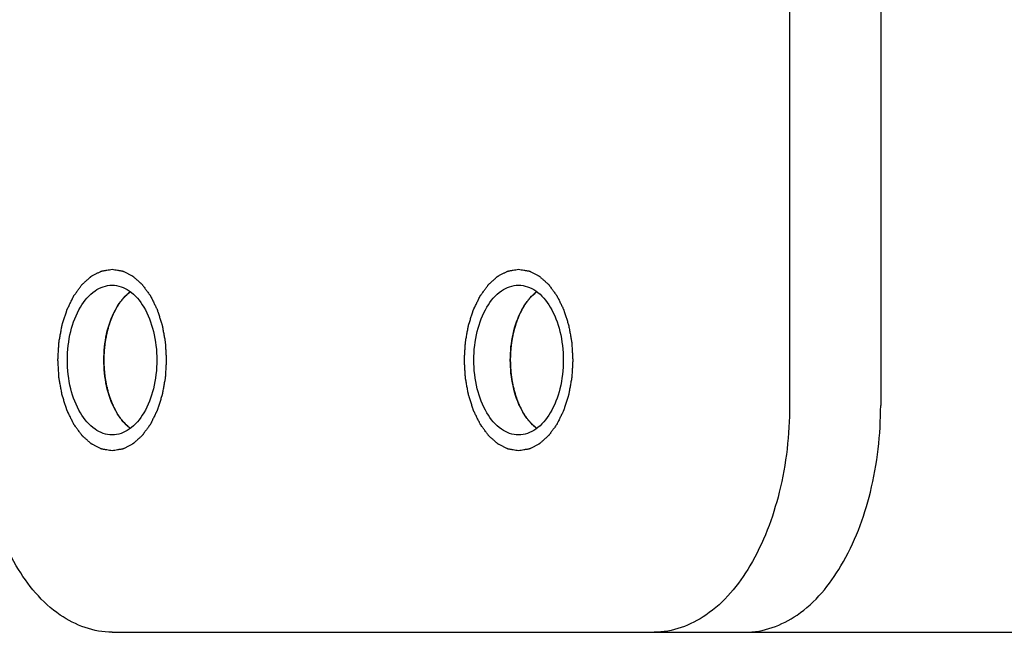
# Model space of a CAD drawing. Header units: millimetres. Extents: x 0 to 7560, y 0 to 5346.
# Tile 103 of 242: x 2349 to 2371, y 4317 to 4331. Entities that reach past the tile are written whole.
import ezdxf

# ---------------------------------------------------------------- set-up
doc = ezdxf.new("R2010")
doc.units = ezdxf.units.MM
for name, color, linetype in [('CSH-ST-M4-20_PBL859', 7, 'Continuous'), ('CSH-ST-M4-20_PBL861', 7, 'Continuous'), ('M2302801_PBL782', 7, 'Continuous')]:
    doc.layers.add(name, color=color, linetype=linetype)

msp = doc.modelspace()

# ---------------------------------------------------------------- linework, layer by layer
at = {"layer": 'CSH-ST-M4-20_PBL859', "color": 134}
for p, q in [((2351.252, 4324.401), (2351.247, 4324.39)), ((2351.131, 4324.082), (2351.13, 4324.078)), ((2351.058, 4323.732), (2351.058, 4323.729)), ((2351.033, 4323.367), (2351.033, 4323.361)), ((2351.058, 4322.998), (2351.058, 4322.995)), ((2351.13, 4322.65), (2351.131, 4322.646)), ((2351.247, 4322.338), (2351.252, 4322.327))]:
    msp.add_line(p, q, dxfattribs=at)
at = {"layer": 'CSH-ST-M4-20_PBL859', "color": 7}
msp.add_arc((2352.42, 4323.894), 1.269, 141.3275, 143.2033, dxfattribs=at)
at = {"layer": 'CSH-ST-M4-20_PBL859', "color": 134}
for points, knots in [([(2351.605, 4324.862), (2351.59, 4324.849), (2351.572, 4324.834), (2351.55, 4324.816), (2351.536, 4324.802), (2351.518, 4324.784), (2351.5, 4324.767), (2351.487, 4324.753), (2351.473, 4324.737), (2351.46, 4324.722), (2351.446, 4324.707), (2351.436, 4324.696), (2351.426, 4324.682), (2351.412, 4324.664), (2351.395, 4324.642), (2351.376, 4324.615), (2351.358, 4324.587), (2351.343, 4324.564), (2351.331, 4324.546), (2351.319, 4324.525), (2351.304, 4324.499), (2351.292, 4324.478), (2351.286, 4324.468)], [0, 0, 0, 0, 0.125, 0.15625, 0.1875, 0.25, 0.3125, 0.34375, 0.375, 0.4375, 0.46875, 0.5, 0.53125, 0.5625, 0.625, 0.6875, 0.75, 0.8125, 0.84375, 0.875, 0.9375, 1, 1, 1, 1]), ([(2351.247, 4324.39), (2351.242, 4324.379), (2351.235, 4324.364), (2351.227, 4324.347), (2351.222, 4324.335), (2351.215, 4324.319), (2351.207, 4324.299), (2351.199, 4324.281), (2351.192, 4324.262), (2351.185, 4324.245), (2351.178, 4324.224), (2351.17, 4324.204), (2351.163, 4324.184), (2351.157, 4324.165), (2351.152, 4324.15), (2351.148, 4324.137), (2351.141, 4324.114), (2351.136, 4324.096), (2351.131, 4324.082)], [0, 0, 0, 0, 0.125, 0.15625, 0.1875, 0.25, 0.3125, 0.375, 0.4375, 0.5, 0.5625, 0.625, 0.6875, 0.75, 0.8125, 0.84375, 0.875, 1, 1, 1, 1]), ([(2351.286, 4324.468), (2351.285, 4324.466), (2351.283, 4324.463), (2351.281, 4324.458), (2351.278, 4324.453), (2351.275, 4324.448), (2351.274, 4324.444), (2351.272, 4324.441), (2351.27, 4324.438), (2351.268, 4324.433), (2351.265, 4324.428), (2351.263, 4324.423), (2351.261, 4324.42), (2351.26, 4324.417), (2351.259, 4324.415), (2351.256, 4324.409), (2351.254, 4324.405), (2351.252, 4324.401)], [0, 0, 0, 0, 0.125, 0.1875, 0.25, 0.3125, 0.375, 0.4375, 0.5, 0.5625, 0.625, 0.6875, 0.75, 0.8125, 0.84375, 0.875, 1, 1, 1, 1]), ([(2351.13, 4324.078), (2351.127, 4324.065), (2351.122, 4324.048), (2351.117, 4324.029), (2351.113, 4324.015), (2351.109, 4323.996), (2351.103, 4323.974), (2351.098, 4323.954), (2351.094, 4323.933), (2351.089, 4323.914), (2351.085, 4323.89), (2351.079, 4323.861), (2351.072, 4323.823), (2351.065, 4323.777), (2351.06, 4323.747), (2351.058, 4323.732)], [0, 0, 0, 0, 0.125, 0.15625, 0.1875, 0.25, 0.3125, 0.375, 0.4375, 0.5, 0.5625, 0.625, 0.75, 0.875, 1, 1, 1, 1]), ([(2351.058, 4323.729), (2351.056, 4323.715), (2351.054, 4323.697), (2351.051, 4323.677), (2351.049, 4323.661), (2351.047, 4323.642), (2351.045, 4323.618), (2351.043, 4323.596), (2351.041, 4323.575), (2351.04, 4323.554), (2351.038, 4323.529), (2351.037, 4323.51), (2351.036, 4323.494), (2351.036, 4323.479), (2351.035, 4323.461), (2351.034, 4323.444), (2351.034, 4323.429), (2351.034, 4323.412), (2351.034, 4323.392), (2351.033, 4323.375), (2351.033, 4323.367)], [0, 0, 0, 0, 0.125, 0.15625, 0.1875, 0.25, 0.3125, 0.375, 0.4375, 0.5, 0.5625, 0.625, 0.65625, 0.6875, 0.75, 0.8125, 0.84375, 0.875, 0.9375, 1, 1, 1, 1]), ([(2351.033, 4323.361), (2351.033, 4323.346), (2351.034, 4323.325), (2351.034, 4323.295), (2351.035, 4323.271), (2351.036, 4323.252), (2351.036, 4323.236), (2351.037, 4323.222), (2351.038, 4323.204), (2351.039, 4323.183), (2351.041, 4323.159), (2351.043, 4323.139), (2351.044, 4323.123), (2351.045, 4323.109), (2351.047, 4323.091), (2351.049, 4323.074), (2351.05, 4323.059), (2351.053, 4323.034), (2351.056, 4323.015), (2351.058, 4322.998)], [0, 0, 0, 0, 0.125, 0.1875, 0.25, 0.3125, 0.34375, 0.375, 0.4375, 0.5, 0.5625, 0.625, 0.65625, 0.6875, 0.75, 0.8125, 0.84375, 0.875, 1, 1, 1, 1]), ([(2351.058, 4322.995), (2351.06, 4322.981), (2351.063, 4322.961), (2351.067, 4322.932), (2351.072, 4322.909), (2351.075, 4322.89), (2351.077, 4322.875), (2351.08, 4322.862), (2351.083, 4322.844), (2351.087, 4322.824), (2351.092, 4322.801), (2351.099, 4322.772), (2351.108, 4322.735), (2351.119, 4322.691), (2351.126, 4322.664), (2351.13, 4322.65)], [0, 0, 0, 0, 0.125, 0.1875, 0.25, 0.3125, 0.34375, 0.375, 0.4375, 0.5, 0.5625, 0.625, 0.75, 0.875, 1, 1, 1, 1]), ([(2351.131, 4322.646), (2351.135, 4322.633), (2351.141, 4322.614), (2351.149, 4322.588), (2351.156, 4322.567), (2351.162, 4322.549), (2351.166, 4322.536), (2351.171, 4322.524), (2351.176, 4322.508), (2351.182, 4322.49), (2351.191, 4322.47), (2351.198, 4322.45), (2351.206, 4322.43), (2351.213, 4322.413), (2351.219, 4322.398), (2351.225, 4322.386), (2351.234, 4322.367), (2351.241, 4322.351), (2351.247, 4322.338)], [0, 0, 0, 0, 0.125, 0.1875, 0.25, 0.3125, 0.34375, 0.375, 0.4375, 0.5, 0.5625, 0.625, 0.6875, 0.75, 0.8125, 0.84375, 0.875, 1, 1, 1, 1]), ([(2351.252, 4322.327), (2351.253, 4322.324), (2351.255, 4322.32), (2351.258, 4322.314), (2351.26, 4322.31), (2351.262, 4322.306), (2351.265, 4322.301), (2351.268, 4322.295), (2351.269, 4322.292), (2351.271, 4322.289), (2351.273, 4322.285), (2351.276, 4322.279), (2351.28, 4322.271), (2351.284, 4322.264), (2351.285, 4322.261)], [0, 0, 0, 0, 0.125, 0.25, 0.3125, 0.375, 0.4375, 0.5, 0.5625, 0.625, 0.6875, 0.75, 0.875, 1, 1, 1, 1]), ([(2351.285, 4322.261), (2351.297, 4322.241), (2351.314, 4322.212), (2351.336, 4322.173), (2351.355, 4322.145), (2351.372, 4322.117), (2351.392, 4322.091), (2351.409, 4322.068), (2351.423, 4322.05), (2351.433, 4322.036), (2351.443, 4322.025), (2351.456, 4322.01), (2351.47, 4321.994), (2351.483, 4321.978), (2351.497, 4321.964), (2351.514, 4321.947), (2351.532, 4321.929), (2351.546, 4321.915), (2351.57, 4321.896), (2351.589, 4321.879), (2351.605, 4321.866)], [0, 0, 0, 0, 0.125, 0.1875, 0.25, 0.3125, 0.375, 0.4375, 0.46875, 0.5, 0.53125, 0.5625, 0.625, 0.65625, 0.6875, 0.75, 0.8125, 0.84375, 0.875, 1, 1, 1, 1])]:
    msp.add_open_spline(points, degree=3, knots=knots, dxfattribs=at)
at = {"layer": 'CSH-ST-M4-20_PBL859', "color": 7}
for points, knots in [([(2351.429, 4324.687), (2351.443, 4324.704), (2351.496, 4324.767), (2351.557, 4324.825), (2351.606, 4324.862)], [0, 0, 0, 0, 0.26085, 1, 1, 1, 1]), ([(2351.429, 4322.041), (2351.416, 4322.057), (2351.363, 4322.127), (2351.317, 4322.202), (2351.286, 4322.26)], [0, 0, 0, 0, 0.240941, 1, 1, 1, 1]), ([(2351.606, 4321.865), (2351.59, 4321.877), (2351.526, 4321.93), (2351.469, 4321.992), (2351.429, 4322.041)], [0, 0, 0, 0, 0.239777, 1, 1, 1, 1])]:
    msp.add_open_spline(points, degree=3, knots=knots, dxfattribs=at)
for points in [[(2351.286, 4324.467), (2351.321, 4324.532), (2351.36, 4324.595), (2351.404, 4324.654)], [(2351.286, 4322.26), (2351.107, 4322.593), (2350.959, 4323.364), (2351.107, 4324.135), (2351.286, 4324.467)]]:
    msp.add_open_spline(points, degree=3, dxfattribs=at)
at = {"layer": 'CSH-ST-M4-20_PBL861', "color": 134}
for p, q in [((2360.202, 4324.401), (2360.196, 4324.39)), ((2360.081, 4324.082), (2360.08, 4324.078)), ((2360.008, 4323.732), (2360.007, 4323.729)), ((2359.983, 4323.367), (2359.983, 4323.361)), ((2360.007, 4322.998), (2360.008, 4322.995)), ((2360.08, 4322.65), (2360.081, 4322.646)), ((2360.196, 4322.338), (2360.202, 4322.327))]:
    msp.add_line(p, q, dxfattribs=at)
at = {"layer": 'CSH-ST-M4-20_PBL861', "color": 7}
msp.add_arc((2361.37, 4323.894), 1.269, 141.3275, 143.2033, dxfattribs=at)
at = {"layer": 'CSH-ST-M4-20_PBL861', "color": 134}
for points, knots in [([(2360.554, 4324.862), (2360.54, 4324.849), (2360.521, 4324.834), (2360.499, 4324.816), (2360.485, 4324.802), (2360.468, 4324.784), (2360.45, 4324.767), (2360.436, 4324.753), (2360.423, 4324.737), (2360.409, 4324.722), (2360.396, 4324.707), (2360.386, 4324.696), (2360.376, 4324.682), (2360.362, 4324.664), (2360.345, 4324.642), (2360.325, 4324.615), (2360.308, 4324.587), (2360.292, 4324.564), (2360.28, 4324.546), (2360.268, 4324.525), (2360.254, 4324.499), (2360.242, 4324.478), (2360.236, 4324.468)], [0, 0, 0, 0, 0.125, 0.15625, 0.1875, 0.25, 0.3125, 0.34375, 0.375, 0.4375, 0.46875, 0.5, 0.53125, 0.5625, 0.625, 0.6875, 0.75, 0.8125, 0.84375, 0.875, 0.9375, 1, 1, 1, 1]), ([(2360.196, 4324.39), (2360.191, 4324.379), (2360.185, 4324.364), (2360.177, 4324.347), (2360.171, 4324.335), (2360.165, 4324.319), (2360.156, 4324.299), (2360.149, 4324.281), (2360.142, 4324.262), (2360.135, 4324.245), (2360.127, 4324.224), (2360.12, 4324.204), (2360.113, 4324.184), (2360.107, 4324.165), (2360.102, 4324.15), (2360.098, 4324.137), (2360.091, 4324.114), (2360.085, 4324.096), (2360.081, 4324.082)], [0, 0, 0, 0, 0.125, 0.15625, 0.1875, 0.25, 0.3125, 0.375, 0.4375, 0.5, 0.5625, 0.625, 0.6875, 0.75, 0.8125, 0.84375, 0.875, 1, 1, 1, 1]), ([(2360.236, 4324.468), (2360.235, 4324.466), (2360.233, 4324.463), (2360.23, 4324.458), (2360.228, 4324.453), (2360.225, 4324.448), (2360.223, 4324.444), (2360.221, 4324.441), (2360.22, 4324.438), (2360.217, 4324.433), (2360.215, 4324.428), (2360.213, 4324.423), (2360.211, 4324.42), (2360.21, 4324.417), (2360.208, 4324.415), (2360.206, 4324.409), (2360.203, 4324.405), (2360.202, 4324.401)], [0, 0, 0, 0, 0.125, 0.1875, 0.25, 0.3125, 0.375, 0.4375, 0.5, 0.5625, 0.625, 0.6875, 0.75, 0.8125, 0.84375, 0.875, 1, 1, 1, 1]), ([(2360.08, 4324.078), (2360.076, 4324.065), (2360.072, 4324.048), (2360.066, 4324.029), (2360.063, 4324.015), (2360.058, 4323.996), (2360.053, 4323.974), (2360.048, 4323.954), (2360.044, 4323.933), (2360.039, 4323.914), (2360.035, 4323.89), (2360.029, 4323.861), (2360.022, 4323.823), (2360.014, 4323.777), (2360.01, 4323.747), (2360.008, 4323.732)], [0, 0, 0, 0, 0.125, 0.15625, 0.1875, 0.25, 0.3125, 0.375, 0.4375, 0.5, 0.5625, 0.625, 0.75, 0.875, 1, 1, 1, 1]), ([(2360.007, 4323.729), (2360.006, 4323.715), (2360.003, 4323.697), (2360.001, 4323.677), (2359.999, 4323.661), (2359.997, 4323.642), (2359.995, 4323.618), (2359.993, 4323.596), (2359.991, 4323.575), (2359.989, 4323.554), (2359.988, 4323.529), (2359.987, 4323.51), (2359.986, 4323.494), (2359.985, 4323.479), (2359.985, 4323.461), (2359.984, 4323.444), (2359.984, 4323.429), (2359.983, 4323.412), (2359.983, 4323.392), (2359.983, 4323.375), (2359.983, 4323.367)], [0, 0, 0, 0, 0.125, 0.15625, 0.1875, 0.25, 0.3125, 0.375, 0.4375, 0.5, 0.5625, 0.625, 0.65625, 0.6875, 0.75, 0.8125, 0.84375, 0.875, 0.9375, 1, 1, 1, 1]), ([(2359.983, 4323.361), (2359.983, 4323.346), (2359.983, 4323.325), (2359.984, 4323.295), (2359.985, 4323.271), (2359.985, 4323.252), (2359.986, 4323.236), (2359.987, 4323.222), (2359.988, 4323.204), (2359.989, 4323.183), (2359.991, 4323.159), (2359.992, 4323.139), (2359.993, 4323.123), (2359.995, 4323.109), (2359.997, 4323.091), (2359.998, 4323.074), (2360, 4323.059), (2360.003, 4323.034), (2360.005, 4323.015), (2360.007, 4322.998)], [0, 0, 0, 0, 0.125, 0.1875, 0.25, 0.3125, 0.34375, 0.375, 0.4375, 0.5, 0.5625, 0.625, 0.65625, 0.6875, 0.75, 0.8125, 0.84375, 0.875, 1, 1, 1, 1]), ([(2360.008, 4322.995), (2360.01, 4322.981), (2360.013, 4322.961), (2360.017, 4322.932), (2360.021, 4322.909), (2360.024, 4322.89), (2360.027, 4322.875), (2360.03, 4322.862), (2360.033, 4322.844), (2360.037, 4322.824), (2360.042, 4322.801), (2360.048, 4322.772), (2360.057, 4322.735), (2360.068, 4322.691), (2360.076, 4322.664), (2360.08, 4322.65)], [0, 0, 0, 0, 0.125, 0.1875, 0.25, 0.3125, 0.34375, 0.375, 0.4375, 0.5, 0.5625, 0.625, 0.75, 0.875, 1, 1, 1, 1]), ([(2360.081, 4322.646), (2360.085, 4322.633), (2360.091, 4322.614), (2360.099, 4322.588), (2360.106, 4322.567), (2360.111, 4322.549), (2360.116, 4322.536), (2360.12, 4322.524), (2360.126, 4322.508), (2360.132, 4322.49), (2360.14, 4322.47), (2360.148, 4322.45), (2360.156, 4322.43), (2360.163, 4322.413), (2360.169, 4322.398), (2360.174, 4322.386), (2360.183, 4322.367), (2360.191, 4322.351), (2360.196, 4322.338)], [0, 0, 0, 0, 0.125, 0.1875, 0.25, 0.3125, 0.34375, 0.375, 0.4375, 0.5, 0.5625, 0.625, 0.6875, 0.75, 0.8125, 0.84375, 0.875, 1, 1, 1, 1]), ([(2360.202, 4322.327), (2360.203, 4322.324), (2360.205, 4322.32), (2360.208, 4322.314), (2360.21, 4322.31), (2360.212, 4322.306), (2360.215, 4322.301), (2360.217, 4322.295), (2360.219, 4322.292), (2360.22, 4322.289), (2360.222, 4322.285), (2360.226, 4322.279), (2360.23, 4322.271), (2360.233, 4322.264), (2360.235, 4322.261)], [0, 0, 0, 0, 0.125, 0.25, 0.3125, 0.375, 0.4375, 0.5, 0.5625, 0.625, 0.6875, 0.75, 0.875, 1, 1, 1, 1]), ([(2360.235, 4322.261), (2360.246, 4322.241), (2360.263, 4322.212), (2360.286, 4322.173), (2360.305, 4322.145), (2360.322, 4322.117), (2360.342, 4322.091), (2360.359, 4322.068), (2360.372, 4322.05), (2360.382, 4322.036), (2360.392, 4322.025), (2360.406, 4322.01), (2360.419, 4321.994), (2360.433, 4321.978), (2360.447, 4321.964), (2360.464, 4321.947), (2360.482, 4321.929), (2360.496, 4321.915), (2360.52, 4321.896), (2360.539, 4321.879), (2360.554, 4321.866)], [0, 0, 0, 0, 0.125, 0.1875, 0.25, 0.3125, 0.375, 0.4375, 0.46875, 0.5, 0.53125, 0.5625, 0.625, 0.65625, 0.6875, 0.75, 0.8125, 0.84375, 0.875, 1, 1, 1, 1])]:
    msp.add_open_spline(points, degree=3, knots=knots, dxfattribs=at)
at = {"layer": 'CSH-ST-M4-20_PBL861', "color": 7}
for points, knots in [([(2360.379, 4324.687), (2360.393, 4324.704), (2360.446, 4324.767), (2360.507, 4324.825), (2360.555, 4324.862)], [0, 0, 0, 0, 0.26085, 1, 1, 1, 1]), ([(2360.379, 4322.041), (2360.366, 4322.057), (2360.313, 4322.127), (2360.267, 4322.202), (2360.236, 4322.26)], [0, 0, 0, 0, 0.240941, 1, 1, 1, 1]), ([(2360.555, 4321.865), (2360.54, 4321.877), (2360.476, 4321.93), (2360.418, 4321.992), (2360.379, 4322.041)], [0, 0, 0, 0, 0.239777, 1, 1, 1, 1])]:
    msp.add_open_spline(points, degree=3, knots=knots, dxfattribs=at)
for points in [[(2360.236, 4324.467), (2360.27, 4324.532), (2360.309, 4324.595), (2360.354, 4324.654)], [(2360.236, 4322.26), (2360.057, 4322.593), (2359.909, 4323.364), (2360.057, 4324.135), (2360.236, 4324.467)]]:
    msp.add_open_spline(points, degree=3, dxfattribs=at)
at = {"layer": 'M2302801_PBL782', "color": 7}
for p, q in [((2366.131, 4354.364), (2366.131, 4322.364)), ((2368.138, 4340.364), (2368.138, 4322.364)), ((2351.215, 4317.364), (2389.557, 4317.364))]:
    msp.add_line(p, q, dxfattribs=at)
at = {"layer": 'M2302801_PBL782', "color": 134}
for points in [[(2351.215, 4321.364), (2351.196, 4321.367), (2351.157, 4321.373), (2351.109, 4321.381), (2351.07, 4321.388), (2351.041, 4321.392), (2351.017, 4321.396), (2351, 4321.399), (2350.991, 4321.401), (2350.983, 4321.401), (2350.976, 4321.406), (2350.967, 4321.41), (2350.951, 4321.418), (2350.928, 4321.43), (2350.9, 4321.444), (2350.872, 4321.458), (2350.844, 4321.472), (2350.816, 4321.487), (2350.793, 4321.498), (2350.777, 4321.506), (2350.767, 4321.511), (2350.76, 4321.514), (2350.754, 4321.521), (2350.745, 4321.528), (2350.73, 4321.542), (2350.709, 4321.561), (2350.683, 4321.583), (2350.658, 4321.606), (2350.632, 4321.629), (2350.606, 4321.652), (2350.585, 4321.671), (2350.57, 4321.685), (2350.561, 4321.692), (2350.555, 4321.697), (2350.549, 4321.706), (2350.541, 4321.716), (2350.528, 4321.735), (2350.509, 4321.761), (2350.486, 4321.792), (2350.463, 4321.824), (2350.44, 4321.855), (2350.417, 4321.887), (2350.398, 4321.913), (2350.385, 4321.931), (2350.377, 4321.942), (2350.371, 4321.949), (2350.367, 4321.959), (2350.361, 4321.972), (2350.35, 4321.994), (2350.334, 4322.025), (2350.316, 4322.063), (2350.297, 4322.1), (2350.279, 4322.138), (2350.26, 4322.176), (2350.245, 4322.207), (2350.234, 4322.229), (2350.228, 4322.242), (2350.223, 4322.251), (2350.22, 4322.262), (2350.215, 4322.276), (2350.208, 4322.301), (2350.196, 4322.337), (2350.182, 4322.38), (2350.164, 4322.438), (2350.146, 4322.495), (2350.13, 4322.545), (2350.121, 4322.57), (2350.117, 4322.585), (2350.113, 4322.595), (2350.111, 4322.607), (2350.108, 4322.622), (2350.104, 4322.65), (2350.094, 4322.704), (2350.079, 4322.782), (2350.065, 4322.86), (2350.055, 4322.914), (2350.05, 4322.941), (2350.048, 4322.957), (2350.045, 4322.968), (2350.045, 4322.981), (2350.044, 4322.997), (2350.042, 4323.026), (2350.04, 4323.067), (2350.037, 4323.117), (2350.033, 4323.183), (2350.029, 4323.249), (2350.025, 4323.306), (2350.024, 4323.335), (2350.023, 4323.351), (2350.021, 4323.364), (2350.023, 4323.376), (2350.023, 4323.392), (2350.025, 4323.42), (2350.028, 4323.477), (2350.033, 4323.558), (2350.038, 4323.639), (2350.041, 4323.696), (2350.043, 4323.724), (2350.044, 4323.74), (2350.044, 4323.752), (2350.047, 4323.764), (2350.049, 4323.78), (2350.054, 4323.807), (2350.064, 4323.861), (2350.078, 4323.939), (2350.092, 4324.017), (2350.102, 4324.071), (2350.107, 4324.099), (2350.11, 4324.114), (2350.112, 4324.126), (2350.115, 4324.137), (2350.12, 4324.151), (2350.128, 4324.176), (2350.144, 4324.227), (2350.162, 4324.284), (2350.18, 4324.341), (2350.194, 4324.384), (2350.205, 4324.42), (2350.213, 4324.446), (2350.218, 4324.46), (2350.221, 4324.471), (2350.226, 4324.48), (2350.232, 4324.493), (2350.243, 4324.515), (2350.265, 4324.56), (2350.29, 4324.612), (2350.315, 4324.663), (2350.334, 4324.701), (2350.35, 4324.733), (2350.36, 4324.756), (2350.367, 4324.768), (2350.371, 4324.779), (2350.377, 4324.786), (2350.384, 4324.796), (2350.398, 4324.814), (2350.416, 4324.84), (2350.439, 4324.871), (2350.461, 4324.902), (2350.484, 4324.933), (2350.506, 4324.964), (2350.525, 4324.99), (2350.538, 4325.008), (2350.546, 4325.018), (2350.551, 4325.026), (2350.558, 4325.031), (2350.566, 4325.039), (2350.581, 4325.053), (2350.603, 4325.072), (2350.628, 4325.095), (2350.654, 4325.118), (2350.68, 4325.141), (2350.705, 4325.164), (2350.727, 4325.183), (2350.742, 4325.197), (2350.75, 4325.204), (2350.756, 4325.211), (2350.764, 4325.214), (2350.773, 4325.219), (2350.789, 4325.227), (2350.812, 4325.239), (2350.84, 4325.253), (2350.868, 4325.267), (2350.896, 4325.282), (2350.924, 4325.296), (2350.947, 4325.308), (2350.963, 4325.316), (2350.972, 4325.321), (2350.979, 4325.325), (2350.987, 4325.325), (2350.996, 4325.327), (2351.014, 4325.33), (2351.038, 4325.334), (2351.068, 4325.339), (2351.107, 4325.346), (2351.156, 4325.354), (2351.195, 4325.361), (2351.215, 4325.364)], [(2351.215, 4325.364), (2351.234, 4325.361), (2351.273, 4325.354), (2351.321, 4325.346), (2351.36, 4325.34), (2351.389, 4325.335), (2351.413, 4325.331), (2351.43, 4325.329), (2351.44, 4325.327), (2351.447, 4325.326), (2351.454, 4325.322), (2351.463, 4325.318), (2351.479, 4325.309), (2351.503, 4325.298), (2351.531, 4325.283), (2351.558, 4325.269), (2351.586, 4325.255), (2351.614, 4325.241), (2351.637, 4325.229), (2351.654, 4325.221), (2351.663, 4325.216), (2351.67, 4325.214), (2351.676, 4325.207), (2351.685, 4325.2), (2351.7, 4325.186), (2351.721, 4325.167), (2351.747, 4325.144), (2351.773, 4325.121), (2351.798, 4325.098), (2351.824, 4325.076), (2351.846, 4325.056), (2351.861, 4325.043), (2351.869, 4325.035), (2351.876, 4325.03), (2351.881, 4325.022), (2351.889, 4325.011), (2351.902, 4324.993), (2351.921, 4324.967), (2351.944, 4324.935), (2351.967, 4324.904), (2351.99, 4324.872), (2352.013, 4324.841), (2352.032, 4324.815), (2352.046, 4324.796), (2352.053, 4324.786), (2352.059, 4324.778), (2352.063, 4324.769), (2352.07, 4324.756), (2352.08, 4324.734), (2352.096, 4324.703), (2352.114, 4324.665), (2352.133, 4324.627), (2352.151, 4324.59), (2352.17, 4324.552), (2352.185, 4324.52), (2352.196, 4324.498), (2352.202, 4324.486), (2352.207, 4324.477), (2352.21, 4324.466), (2352.215, 4324.451), (2352.223, 4324.426), (2352.234, 4324.39), (2352.248, 4324.347), (2352.266, 4324.29), (2352.285, 4324.233), (2352.301, 4324.183), (2352.309, 4324.158), (2352.313, 4324.143), (2352.317, 4324.133), (2352.319, 4324.121), (2352.322, 4324.105), (2352.327, 4324.078), (2352.337, 4324.024), (2352.351, 4323.946), (2352.365, 4323.868), (2352.375, 4323.814), (2352.38, 4323.786), (2352.383, 4323.771), (2352.385, 4323.759), (2352.386, 4323.747), (2352.387, 4323.73), (2352.388, 4323.701), (2352.391, 4323.66), (2352.394, 4323.611), (2352.398, 4323.545), (2352.402, 4323.479), (2352.405, 4323.421), (2352.407, 4323.393), (2352.408, 4323.376), (2352.409, 4323.364), (2352.408, 4323.352), (2352.407, 4323.335), (2352.405, 4323.307), (2352.402, 4323.251), (2352.397, 4323.17), (2352.392, 4323.089), (2352.389, 4323.032), (2352.387, 4323.004), (2352.386, 4322.988), (2352.386, 4322.975), (2352.384, 4322.964), (2352.381, 4322.948), (2352.376, 4322.921), (2352.366, 4322.866), (2352.352, 4322.789), (2352.338, 4322.711), (2352.328, 4322.656), (2352.323, 4322.629), (2352.32, 4322.613), (2352.319, 4322.601), (2352.315, 4322.591), (2352.31, 4322.577), (2352.302, 4322.551), (2352.287, 4322.501), (2352.268, 4322.444), (2352.25, 4322.386), (2352.236, 4322.343), (2352.225, 4322.307), (2352.217, 4322.282), (2352.212, 4322.268), (2352.209, 4322.257), (2352.204, 4322.248), (2352.198, 4322.235), (2352.187, 4322.212), (2352.165, 4322.167), (2352.14, 4322.116), (2352.115, 4322.065), (2352.096, 4322.026), (2352.081, 4321.995), (2352.07, 4321.972), (2352.064, 4321.959), (2352.059, 4321.949), (2352.053, 4321.942), (2352.046, 4321.931), (2352.033, 4321.914), (2352.014, 4321.888), (2351.991, 4321.857), (2351.969, 4321.826), (2351.946, 4321.795), (2351.924, 4321.764), (2351.905, 4321.738), (2351.892, 4321.72), (2351.885, 4321.71), (2351.879, 4321.701), (2351.873, 4321.696), (2351.864, 4321.688), (2351.849, 4321.675), (2351.828, 4321.656), (2351.802, 4321.633), (2351.776, 4321.61), (2351.751, 4321.587), (2351.725, 4321.564), (2351.704, 4321.544), (2351.689, 4321.531), (2351.68, 4321.523), (2351.674, 4321.517), (2351.667, 4321.514), (2351.658, 4321.509), (2351.641, 4321.501), (2351.618, 4321.489), (2351.59, 4321.475), (2351.562, 4321.46), (2351.535, 4321.446), (2351.507, 4321.432), (2351.483, 4321.42), (2351.467, 4321.412), (2351.458, 4321.407), (2351.451, 4321.403), (2351.444, 4321.402), (2351.434, 4321.4), (2351.417, 4321.398), (2351.392, 4321.393), (2351.363, 4321.389), (2351.323, 4321.382), (2351.274, 4321.374), (2351.235, 4321.367), (2351.215, 4321.364)], [(2360.165, 4321.364), (2360.146, 4321.367), (2360.107, 4321.373), (2360.059, 4321.381), (2360.02, 4321.388), (2359.991, 4321.392), (2359.967, 4321.396), (2359.95, 4321.399), (2359.94, 4321.401), (2359.933, 4321.401), (2359.926, 4321.406), (2359.917, 4321.41), (2359.901, 4321.418), (2359.877, 4321.43), (2359.849, 4321.444), (2359.822, 4321.458), (2359.794, 4321.472), (2359.766, 4321.487), (2359.743, 4321.498), (2359.726, 4321.506), (2359.717, 4321.511), (2359.71, 4321.514), (2359.704, 4321.521), (2359.695, 4321.528), (2359.68, 4321.542), (2359.659, 4321.561), (2359.633, 4321.583), (2359.607, 4321.606), (2359.582, 4321.629), (2359.556, 4321.652), (2359.534, 4321.671), (2359.519, 4321.685), (2359.511, 4321.692), (2359.504, 4321.697), (2359.499, 4321.706), (2359.491, 4321.716), (2359.478, 4321.735), (2359.459, 4321.761), (2359.436, 4321.792), (2359.413, 4321.824), (2359.39, 4321.855), (2359.367, 4321.887), (2359.348, 4321.913), (2359.334, 4321.931), (2359.327, 4321.942), (2359.321, 4321.949), (2359.317, 4321.959), (2359.31, 4321.972), (2359.3, 4321.994), (2359.284, 4322.025), (2359.266, 4322.063), (2359.247, 4322.1), (2359.229, 4322.138), (2359.21, 4322.176), (2359.195, 4322.207), (2359.184, 4322.229), (2359.178, 4322.242), (2359.173, 4322.251), (2359.17, 4322.262), (2359.165, 4322.276), (2359.157, 4322.301), (2359.146, 4322.337), (2359.132, 4322.38), (2359.114, 4322.438), (2359.095, 4322.495), (2359.079, 4322.545), (2359.071, 4322.57), (2359.067, 4322.585), (2359.063, 4322.595), (2359.061, 4322.607), (2359.058, 4322.622), (2359.053, 4322.65), (2359.043, 4322.704), (2359.029, 4322.782), (2359.015, 4322.86), (2359.005, 4322.914), (2359, 4322.941), (2358.997, 4322.957), (2358.995, 4322.968), (2358.994, 4322.981), (2358.993, 4322.997), (2358.992, 4323.026), (2358.989, 4323.067), (2358.986, 4323.117), (2358.982, 4323.183), (2358.978, 4323.249), (2358.975, 4323.306), (2358.973, 4323.335), (2358.972, 4323.351), (2358.971, 4323.364), (2358.972, 4323.376), (2358.973, 4323.392), (2358.975, 4323.42), (2358.978, 4323.477), (2358.983, 4323.558), (2358.988, 4323.639), (2358.991, 4323.696), (2358.993, 4323.724), (2358.994, 4323.74), (2358.994, 4323.752), (2358.996, 4323.764), (2358.999, 4323.78), (2359.004, 4323.807), (2359.014, 4323.861), (2359.028, 4323.939), (2359.042, 4324.017), (2359.052, 4324.071), (2359.057, 4324.099), (2359.06, 4324.114), (2359.061, 4324.126), (2359.065, 4324.137), (2359.069, 4324.151), (2359.078, 4324.176), (2359.093, 4324.227), (2359.112, 4324.284), (2359.13, 4324.341), (2359.144, 4324.384), (2359.155, 4324.42), (2359.163, 4324.446), (2359.168, 4324.46), (2359.171, 4324.471), (2359.176, 4324.48), (2359.182, 4324.493), (2359.193, 4324.515), (2359.215, 4324.56), (2359.24, 4324.612), (2359.265, 4324.663), (2359.284, 4324.701), (2359.299, 4324.733), (2359.31, 4324.756), (2359.316, 4324.768), (2359.321, 4324.779), (2359.327, 4324.786), (2359.334, 4324.796), (2359.347, 4324.814), (2359.366, 4324.84), (2359.389, 4324.871), (2359.411, 4324.902), (2359.434, 4324.933), (2359.456, 4324.964), (2359.475, 4324.99), (2359.488, 4325.008), (2359.495, 4325.018), (2359.501, 4325.026), (2359.507, 4325.031), (2359.516, 4325.039), (2359.531, 4325.053), (2359.552, 4325.072), (2359.578, 4325.095), (2359.604, 4325.118), (2359.629, 4325.141), (2359.655, 4325.164), (2359.676, 4325.183), (2359.691, 4325.197), (2359.7, 4325.204), (2359.706, 4325.211), (2359.713, 4325.214), (2359.722, 4325.219), (2359.739, 4325.227), (2359.762, 4325.239), (2359.79, 4325.253), (2359.818, 4325.267), (2359.845, 4325.282), (2359.873, 4325.296), (2359.897, 4325.308), (2359.913, 4325.316), (2359.922, 4325.321), (2359.929, 4325.325), (2359.936, 4325.325), (2359.946, 4325.327), (2359.963, 4325.33), (2359.988, 4325.334), (2360.017, 4325.339), (2360.057, 4325.346), (2360.106, 4325.354), (2360.145, 4325.361), (2360.165, 4325.364)], [(2360.165, 4325.364), (2360.184, 4325.361), (2360.223, 4325.354), (2360.271, 4325.346), (2360.31, 4325.34), (2360.339, 4325.335), (2360.363, 4325.331), (2360.38, 4325.329), (2360.389, 4325.327), (2360.397, 4325.326), (2360.404, 4325.322), (2360.413, 4325.318), (2360.429, 4325.309), (2360.452, 4325.298), (2360.48, 4325.283), (2360.508, 4325.269), (2360.536, 4325.255), (2360.564, 4325.241), (2360.587, 4325.229), (2360.603, 4325.221), (2360.613, 4325.216), (2360.62, 4325.214), (2360.626, 4325.207), (2360.635, 4325.2), (2360.65, 4325.186), (2360.671, 4325.167), (2360.697, 4325.144), (2360.722, 4325.121), (2360.748, 4325.098), (2360.774, 4325.076), (2360.795, 4325.056), (2360.81, 4325.043), (2360.819, 4325.035), (2360.825, 4325.03), (2360.831, 4325.022), (2360.839, 4325.011), (2360.852, 4324.993), (2360.871, 4324.967), (2360.894, 4324.935), (2360.917, 4324.904), (2360.94, 4324.872), (2360.963, 4324.841), (2360.982, 4324.815), (2360.995, 4324.796), (2361.003, 4324.786), (2361.009, 4324.778), (2361.013, 4324.769), (2361.019, 4324.756), (2361.03, 4324.734), (2361.046, 4324.703), (2361.064, 4324.665), (2361.083, 4324.627), (2361.101, 4324.59), (2361.119, 4324.552), (2361.135, 4324.52), (2361.146, 4324.498), (2361.152, 4324.486), (2361.157, 4324.477), (2361.16, 4324.466), (2361.165, 4324.451), (2361.172, 4324.426), (2361.184, 4324.39), (2361.198, 4324.347), (2361.216, 4324.29), (2361.234, 4324.233), (2361.25, 4324.183), (2361.259, 4324.158), (2361.263, 4324.143), (2361.267, 4324.133), (2361.269, 4324.121), (2361.272, 4324.105), (2361.276, 4324.078), (2361.286, 4324.024), (2361.301, 4323.946), (2361.315, 4323.868), (2361.325, 4323.814), (2361.33, 4323.786), (2361.332, 4323.771), (2361.335, 4323.759), (2361.335, 4323.747), (2361.336, 4323.73), (2361.338, 4323.701), (2361.34, 4323.66), (2361.343, 4323.611), (2361.347, 4323.545), (2361.351, 4323.479), (2361.355, 4323.421), (2361.356, 4323.393), (2361.357, 4323.376), (2361.359, 4323.364), (2361.357, 4323.352), (2361.357, 4323.335), (2361.355, 4323.307), (2361.352, 4323.251), (2361.347, 4323.17), (2361.342, 4323.089), (2361.339, 4323.032), (2361.337, 4323.004), (2361.336, 4322.988), (2361.336, 4322.975), (2361.333, 4322.964), (2361.331, 4322.948), (2361.326, 4322.921), (2361.316, 4322.866), (2361.302, 4322.789), (2361.288, 4322.711), (2361.278, 4322.656), (2361.273, 4322.629), (2361.27, 4322.613), (2361.268, 4322.601), (2361.265, 4322.591), (2361.26, 4322.577), (2361.252, 4322.551), (2361.236, 4322.501), (2361.218, 4322.444), (2361.2, 4322.386), (2361.186, 4322.343), (2361.175, 4322.307), (2361.167, 4322.282), (2361.162, 4322.268), (2361.159, 4322.257), (2361.154, 4322.248), (2361.148, 4322.235), (2361.137, 4322.212), (2361.115, 4322.167), (2361.09, 4322.116), (2361.065, 4322.065), (2361.046, 4322.026), (2361.03, 4321.995), (2361.02, 4321.972), (2361.013, 4321.959), (2361.009, 4321.949), (2361.003, 4321.942), (2360.996, 4321.931), (2360.982, 4321.914), (2360.964, 4321.888), (2360.941, 4321.857), (2360.919, 4321.826), (2360.896, 4321.795), (2360.874, 4321.764), (2360.855, 4321.738), (2360.842, 4321.72), (2360.834, 4321.71), (2360.829, 4321.701), (2360.822, 4321.696), (2360.814, 4321.688), (2360.799, 4321.675), (2360.777, 4321.656), (2360.752, 4321.633), (2360.726, 4321.61), (2360.7, 4321.587), (2360.675, 4321.564), (2360.653, 4321.544), (2360.638, 4321.531), (2360.63, 4321.523), (2360.624, 4321.517), (2360.616, 4321.514), (2360.607, 4321.509), (2360.591, 4321.501), (2360.568, 4321.489), (2360.54, 4321.475), (2360.512, 4321.46), (2360.484, 4321.446), (2360.456, 4321.432), (2360.433, 4321.42), (2360.417, 4321.412), (2360.408, 4321.407), (2360.401, 4321.403), (2360.393, 4321.402), (2360.384, 4321.4), (2360.366, 4321.398), (2360.342, 4321.393), (2360.312, 4321.389), (2360.273, 4321.382), (2360.224, 4321.374), (2360.184, 4321.367), (2360.165, 4321.364)]]:
    msp.add_open_spline(points, degree=3, knots=[0, 0, 0, 0, 0.015625, 0.03125, 0.039062, 0.046875, 0.054688, 0.058594, 0.060547, 0.0625, 0.064453, 0.066406, 0.070312, 0.078125, 0.085938, 0.09375, 0.101562, 0.109375, 0.117188, 0.121094, 0.123047, 0.125, 0.126953, 0.128906, 0.132812, 0.140625, 0.148438, 0.15625, 0.164062, 0.171875, 0.179688, 0.183594, 0.185547, 0.1875, 0.189453, 0.191406, 0.195312, 0.203125, 0.210938, 0.21875, 0.226562, 0.234375, 0.242188, 0.246094, 0.248047, 0.25, 0.251953, 0.253906, 0.257812, 0.265625, 0.273438, 0.28125, 0.289062, 0.296875, 0.304688, 0.308594, 0.310547, 0.3125, 0.314453, 0.316406, 0.320312, 0.328125, 0.335938, 0.34375, 0.359375, 0.367188, 0.371094, 0.373047, 0.375, 0.376953, 0.378906, 0.382812, 0.390625, 0.40625, 0.421875, 0.429688, 0.433594, 0.435547, 0.4375, 0.439453, 0.441406, 0.445312, 0.453125, 0.460938, 0.46875, 0.484375, 0.492188, 0.496094, 0.498047, 0.5, 0.501953, 0.503906, 0.507812, 0.515625, 0.53125, 0.546875, 0.554688, 0.558594, 0.560547, 0.5625, 0.564453, 0.566406, 0.570312, 0.578125, 0.59375, 0.609375, 0.617188, 0.621094, 0.623047, 0.625, 0.626953, 0.628906, 0.632812, 0.640625, 0.65625, 0.664062, 0.671875, 0.679688, 0.683594, 0.685547, 0.6875, 0.689453, 0.691406, 0.695312, 0.703125, 0.71875, 0.726562, 0.734375, 0.742188, 0.746094, 0.748047, 0.75, 0.751953, 0.753906, 0.757812, 0.765625, 0.773438, 0.78125, 0.789062, 0.796875, 0.804688, 0.808594, 0.810547, 0.8125, 0.814453, 0.816406, 0.820312, 0.828125, 0.835938, 0.84375, 0.851562, 0.859375, 0.867188, 0.871094, 0.873047, 0.875, 0.876953, 0.878906, 0.882812, 0.890625, 0.898438, 0.90625, 0.914062, 0.921875, 0.929688, 0.933594, 0.935547, 0.9375, 0.939453, 0.941406, 0.945312, 0.953125, 0.960938, 0.96875, 0.984375, 1, 1, 1, 1], dxfattribs=at)
at = {"layer": 'M2302801_PBL782', "color": 7}
for points, knots in [([(2351.215, 4321.714), (2351.083, 4321.714), (2350.789, 4321.825), (2350.477, 4322.212), (2350.276, 4322.746), (2350.207, 4323.364), (2350.276, 4323.982), (2350.477, 4324.515), (2350.789, 4324.903), (2351.083, 4325.014), (2351.215, 4325.014)], [0, 0, 0, 0, 0.095072, 0.209848, 0.347791, 0.5, 0.652209, 0.790152, 0.904928, 1, 1, 1, 1]), ([(2351.215, 4325.014), (2351.348, 4325.014), (2351.641, 4324.903), (2351.953, 4324.515), (2352.154, 4323.982), (2352.223, 4323.364), (2352.154, 4322.746), (2351.953, 4322.212), (2351.641, 4321.825), (2351.348, 4321.714), (2351.215, 4321.714)], [0, 0, 0, 0, 0.095072, 0.209848, 0.347791, 0.5, 0.652209, 0.790152, 0.904928, 1, 1, 1, 1]), ([(2360.165, 4321.714), (2360.032, 4321.714), (2359.739, 4321.825), (2359.427, 4322.212), (2359.226, 4322.746), (2359.156, 4323.364), (2359.226, 4323.982), (2359.427, 4324.515), (2359.739, 4324.903), (2360.032, 4325.014), (2360.165, 4325.014)], [0, 0, 0, 0, 0.095072, 0.209848, 0.347791, 0.5, 0.652209, 0.790152, 0.904928, 1, 1, 1, 1]), ([(2360.165, 4325.014), (2360.297, 4325.014), (2360.591, 4324.903), (2360.903, 4324.515), (2361.104, 4323.982), (2361.173, 4323.364), (2361.104, 4322.746), (2360.903, 4322.212), (2360.591, 4321.825), (2360.297, 4321.714), (2360.165, 4321.714)], [0, 0, 0, 0, 0.095072, 0.209848, 0.347791, 0.5, 0.652209, 0.790152, 0.904928, 1, 1, 1, 1]), ([(2351.215, 4317.364), (2350.814, 4317.364), (2349.924, 4317.699), (2348.98, 4318.875), (2348.37, 4320.491), (2348.232, 4321.722), (2348.232, 4322.364)], [0, 0, 0, 0, 0.190123, 0.419693, 0.695582, 1, 1, 1, 1]), ([(2366.131, 4322.364), (2366.131, 4321.722), (2365.993, 4320.491), (2365.384, 4318.875), (2364.439, 4317.699), (2363.549, 4317.364), (2363.148, 4317.364)], [0, 0, 0, 0, 0.304418, 0.580307, 0.809877, 1, 1, 1, 1]), ([(2365.154, 4317.364), (2365.555, 4317.364), (2366.445, 4317.699), (2367.39, 4318.875), (2367.999, 4320.491), (2368.138, 4321.722), (2368.138, 4322.364)], [0, 0, 0, 0, 0.190123, 0.419693, 0.695582, 1, 1, 1, 1])]:
    msp.add_open_spline(points, degree=3, knots=knots, dxfattribs=at)

doc.saveas('drawing.dxf')
